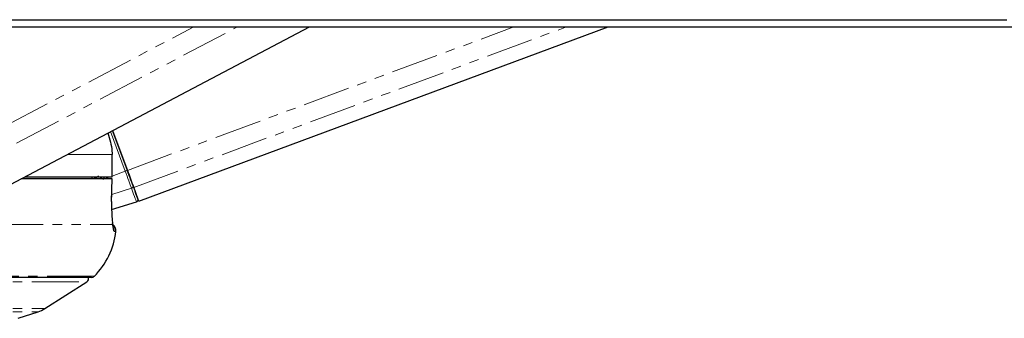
# Paper-space layout 'Surface plate' of a CAD drawing. Header units: millimetres. Extents: x 168 to 9474, y 459 to 8086.
# Tile 44 of 47: x 7536 to 7669, y 2743 to 2783. Entities that reach past the tile are written whole.
import ezdxf

# ---------------------------------------------------------------- set-up
doc = ezdxf.new("R2010")
doc.units = ezdxf.units.MM
doc.linetypes.add('PHANTOM', pattern=[12.7, 6.35, -1.27, 1.27, -1.27, 1.27, -1.27])

psp = doc.layouts.new('Surface plate')

# ---------------------------------------------------------------- linework, layer by layer
at = {"color": 8, "linetype": 'PHANTOM', "lineweight": 18}
for p, q in [((7522.88, 2762.76), (7559.48, 2781.99)), ((7524.39, 2760.45), (7565.39, 2781.99)), ((7550.55, 2762.69), (7602.6, 2781.99)), ((7551.4, 2760.38), (7609.68, 2781.99)), ((7550.25, 2762.58), (7548.28, 2767.92)), ((7542.42, 2764.84), (7548.49, 2764.84)), ((7548.49, 2764.84), (7548.49, 2761.84)), ((7548.5, 2761.93), (7550.25, 2762.58)), ((7546.27, 2761.59), (7546.65, 2761.96)), ((7546.43, 2761.84), (7546.37, 2761.75)), ((7547.57, 2761.59), (7548.24, 2761.84)), ((7548.45, 2759.43), (7551.1, 2760.29)), ((7532.86, 2755.39), (7548.57, 2755.39)), ((7548.76, 2754.48), (7549.01, 2754.48)), ((7546.08, 2748.43), (7474.17, 2748.43)), ((7474.17, 2747.7), (7545.1, 2747.7)), ((7474.17, 2744.08), (7539.44, 2744.08)), ((7474.17, 2743.65), (7538.52, 2743.65))]:
    psp.add_line(p, q, dxfattribs=at)
at = {"color": 7, "linetype": 'Continuous', "lineweight": 25}
for p, q in [((7531.65, 2759.18), (7575.06, 2781.99)), ((7552.08, 2758.55), (7615.31, 2781.99)), ((7550.55, 2762.69), (7548.56, 2768.06)), ((7548.56, 2768.06), (7550.55, 2762.69)), ((7548.5, 2764.84), (7548.49, 2764.84)), ((7548.5, 2761.84), (7548.5, 2764.84)), ((7536.23, 2761.59), (7548.47, 2761.59)), ((7536.73, 2761.84), (7548.49, 2761.84)), ((7545.76, 2761.84), (7545.75, 2761.59)), ((7548.43, 2758.5), (7548.48, 2761.59)), ((7548.47, 2761.59), (7548.47, 2761.59)), ((7548.49, 2761.84), (7548.5, 2761.84)), ((7548.42, 2758.5), (7548.43, 2758.5)), ((7548.43, 2757.41), (7551.78, 2758.45)), ((7545.73, 2748.29), (7474.17, 2748.29)), ((7539.44, 2744.08), (7545.1, 2747.7)), ((7535.86, 2742.78), (7538.52, 2743.65))]:
    psp.add_line(p, q, dxfattribs=at)
at = {"color": 7, "linetype": 'Continuous', "lineweight": 25, "flags": 128}
for points in [[(7529.34, 2782.96), (7537.1, 2782.96), (7540.97, 2782.96), (7548.73, 2782.96), (7552.61, 2782.96), (7560.37, 2782.96), (7564.25, 2782.96), (7568.13, 2782.96), (7575.89, 2782.96), (7579.77, 2782.96), (7587.53, 2782.96), (7591.41, 2782.96), (7599.17, 2782.96), (7603.04, 2782.96), (7610.8, 2782.96), (7614.68, 2782.96), (7618.56, 2782.96), (7626.32, 2782.96), (7630.2, 2782.96), (7637.96, 2782.96), (7641.84, 2782.96), (7649.6, 2782.96), (7653.48, 2782.96), (7661.24, 2782.96), (7665.11, 2782.96), (7668.99, 2782.96)], [(7530.43, 2781.99), (7538.18, 2781.99), (7542.06, 2781.99), (7545.94, 2781.99), (7553.7, 2781.99), (7557.58, 2781.99), (7565.34, 2781.99), (7569.22, 2781.99), (7576.98, 2781.99), (7580.86, 2781.99), (7584.74, 2781.99), (7592.5, 2781.99), (7596.37, 2781.99), (7604.13, 2781.99), (7608.01, 2781.99), (7615.77, 2781.99), (7619.65, 2781.99), (7627.41, 2781.99), (7631.29, 2781.99), (7635.17, 2781.99), (7642.93, 2781.99), (7646.81, 2781.99), (7654.57, 2781.99), (7658.44, 2781.99), (7666.2, 2781.99), (7670.08, 2781.99)], [(7551.4, 2760.38), (7551.33, 2760.59), (7551.24, 2760.83), (7551.14, 2761.1), (7551.03, 2761.39), (7550.92, 2761.7), (7550.8, 2762.02), (7550.67, 2762.36), (7550.55, 2762.69)], [(7550.55, 2762.69), (7550.66, 2762.39), (7550.77, 2762.09), (7550.88, 2761.8), (7550.98, 2761.53), (7551.08, 2761.27), (7551.16, 2761.03), (7551.24, 2760.81), (7551.31, 2760.63)], [(7546.22, 2761.71), (7546.12, 2761.61), (7546.09, 2761.59)], [(7551.31, 2760.63), (7551.46, 2760.22), (7551.6, 2759.86), (7551.71, 2759.56), (7551.8, 2759.3), (7551.88, 2759.1), (7551.93, 2758.96), (7551.96, 2758.87), (7551.97, 2758.84)]]:
    psp.add_lwpolyline(points, dxfattribs=at)
at = {"color": 8, "linetype": 'PHANTOM', "lineweight": 18, "flags": 128}
for points in [[(7551.1, 2760.29), (7551.03, 2760.5), (7550.94, 2760.73), (7550.84, 2761), (7550.73, 2761.29), (7550.62, 2761.6), (7550.5, 2761.92), (7550.38, 2762.25), (7550.25, 2762.58)], [(7546.32, 2761.84), (7546.3, 2761.8), (7546.22, 2761.71)], [(7548.47, 2761.59), (7548.44, 2759.59), (7548.42, 2758.5)], [(7551.78, 2758.45), (7551.77, 2758.48), (7551.74, 2758.57), (7551.68, 2758.72), (7551.61, 2758.92), (7551.51, 2759.18), (7551.39, 2759.5), (7551.26, 2759.87), (7551.1, 2760.29)]]:
    psp.add_lwpolyline(points, dxfattribs=at)
at = {"color": 8, "linetype": 'PHANTOM', "lineweight": 18}
for centre, radius, start, end in [((7575.23, 2695.44), 71.64, 110.1505, 110.4029), ((7586.37, 2800.83), 56.06, 224.0705, 224.258), ((7553.43, 2770), 10.52, 230.8743, 233.0849), ((7551.04, 2760.56), 0.28, 282.682, 13.7831), ((7547.76, 2754.59), 1, 353.801, 24.4686)]:
    psp.add_arc(centre, radius, start, end, dxfattribs=at)
at = {"color": 7, "linetype": 'Continuous', "lineweight": 25}
for centre, radius, start, end in [((7102.8, 2593.73), 478.56, 20.1448, 20.3792), ((7551.69, 2758.74), 0.3, 287.3375, 20.3376), ((7539.07, 2755.56), 10, 314.5117, 353.7838), ((7548.01, 2754.59), 1, 353.7838, 54.1943), ((7544.83, 2748.12), 0.5, 302.5961, 19.6398), ((7545.73, 2748.79), 0.5, 270, 314.5117), ((7537.29, 2747.45), 4, 288, 302.5961)]:
    psp.add_arc(centre, radius, start, end, dxfattribs=at)
at = {"color": 8, "linetype": 'PHANTOM', "lineweight": 18}
psp.add_ellipse((7544.29, 2763.67), major_axis=(2.21, 2.96), ratio=0.999936, start_param=4.717616, end_param=4.835231, dxfattribs=at)
at = {"color": 7, "linetype": 'Continuous', "lineweight": 25}
for points, knots in [([(7547.92, 2767.73), (7548.17, 2766.91), (7548.47, 2765.97), (7548.48, 2764.98), (7548.49, 2764.84)], [0, 0, 0, 0, 0.8556671, 1, 1, 1, 1]), ([(7548.42, 2758.5), (7548.42, 2758.24), (7548.42, 2757.52), (7548.46, 2756.42), (7548.53, 2755.71), (7548.57, 2755.41), (7548.57, 2755.39)], [0, 0, 0, 0, 0.220493, 0.593656, 0.970348, 1, 1, 1, 1]), ([(7548.65, 2754.99), (7548.65, 2754.99), (7548.65, 2754.99), (7548.62, 2755.14), (7548.6, 2755.35), (7548.56, 2755.59), (7548.55, 2755.64)], [0, 0, 0, 0, 0.10859, 0.406674, 0.853374, 1, 1, 1, 1])]:
    psp.add_open_spline(points, degree=3, knots=knots, dxfattribs=at)
at = {"color": 8, "linetype": 'PHANTOM', "lineweight": 18}
for points, knots in [([(7546.37, 2761.75), (7546.33, 2761.74), (7546.28, 2761.72), (7546.24, 2761.71), (7546.22, 2761.71)], [0, 0, 0, 0, 0.698757, 1, 1, 1, 1]), ([(7548.57, 2755.39), (7548.6, 2755.14), (7548.66, 2754.61), (7548.72, 2754.53), (7548.76, 2754.48)], [0, 0, 0, 0, 0.485349, 1, 1, 1, 1])]:
    psp.add_open_spline(points, degree=3, knots=knots, dxfattribs=at)

doc.saveas('drawing.dxf')
